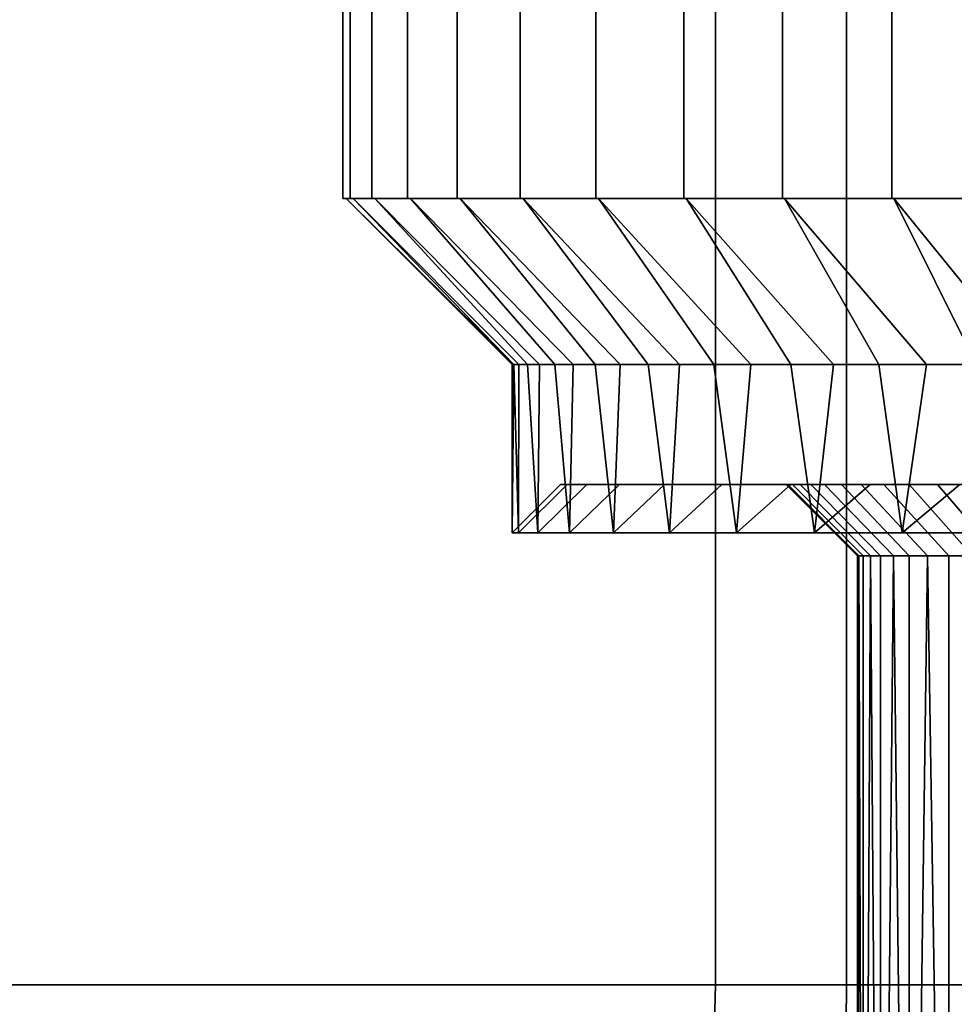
# Model space of a CAD drawing. Header units: metres. Extents: x -109 to 109, y -100 to 76.
# Tile 12 of 256: x -89 to -83, y 6 to 13. Entities that reach past the tile are written whole.
import ezdxf

# ---------------------------------------------------------------- set-up
doc = ezdxf.new("R2010")
doc.units = ezdxf.units.M
doc.layers.add('solid_21062310', color=7, linetype='CONTINUOUS')

msp = doc.modelspace()

# ---------------------------------------------------------------- linework, layer by layer
at = {"layer": 'solid_21062310'}
for points in [[(-87, 14.5, 0), (-86.94944, 14.5, 1.029179), (-86.949394, 11.5, 1.02957), (-86.999535, 11.5)], [(-86.94944, 14.5, -1.029179), (-87, 14.5, 0), (-86.999535, 11.5), (-86.949394, 11.5, -1.02957)], [(-86.798248, 14.5, 2.048445), (-86.797897, 11.5, 2.047823), (-86.949394, 11.5, 1.02957), (-86.94944, 14.5, 1.029179)], [(-86.798248, 14.5, -2.048445), (-86.94944, 14.5, -1.029179), (-86.949394, 11.5, -1.02957), (-86.797897, 11.5, -2.047823)], [(-86.798248, 14.5, 2.048445), (-86.547874, 14.5, 3.047985), (-86.547501, 11.5, 3.049029), (-86.797897, 11.5, 2.047823)], [(-86.547874, 14.5, -3.047985), (-86.798248, 14.5, -2.048445), (-86.797897, 11.5, -2.047823), (-86.547501, 11.5, -3.049029)], [(-86.547874, 14.5, 3.047985), (-86.200737, 14.5, 4.018171), (-86.200699, 11.5, 4.017172), (-86.547501, 11.5, 3.049029)], [(-86.200737, 14.5, -4.018171), (-86.547874, 14.5, -3.047985), (-86.547501, 11.5, -3.049029), (-86.200699, 11.5, -4.017172)], [(-86.200737, 14.5, 4.018171), (-85.760178, 14.5, 4.949659), (-85.759338, 11.5, 4.950947), (-86.200699, 11.5, 4.017172)], [(-86.200737, 14.5, -4.018171), (-86.200699, 11.5, -4.017172), (-85.759338, 11.5, -4.950947), (-85.760178, 14.5, -4.949659)], [(-85.760178, 14.5, 4.949659), (-85.230438, 14.5, 5.833481), (-85.23085, 11.5, 5.832243), (-85.759338, 11.5, 4.950947)], [(-85.760178, 14.5, -4.949659), (-85.759338, 11.5, -4.950947), (-85.23085, 11.5, -5.832243), (-85.230438, 14.5, -5.833481)], [(-85.230438, 14.5, 5.833481), (-84.616615, 14.5, 6.661122), (-84.615486, 11.5, 6.662155), (-85.23085, 11.5, 5.832243)], [(-84.616615, 14.5, -6.661122), (-85.230438, 14.5, -5.833481), (-85.23085, 11.5, -5.832243), (-84.615486, 11.5, -6.662155)], [(-83.924629, 14.5, 7.424613), (-83.925545, 11.5, 7.423319), (-84.615486, 11.5, 6.662155), (-84.616615, 14.5, 6.661122)], [(-83.924629, 14.5, -7.424613), (-84.616615, 14.5, -6.661122), (-84.615486, 11.5, -6.662155), (-83.925545, 11.5, -7.423319)], [(-83.924629, 14.5, 7.424613), (-83.16114, 14.5, 8.1166), (-83.159851, 11.5, 8.11726), (-83.925545, 11.5, 7.423319)], [(-83.16114, 14.5, -8.1166), (-83.924629, 14.5, -7.424613), (-83.925545, 11.5, -7.423319), (-83.159851, 11.5, -8.11726)], [(-83.16114, 14.5, 8.1166), (-82.333504, 14.5, 8.730422), (-82.334656, 11.5, 8.729441), (-83.159851, 11.5, 8.11726)], [(-82.333504, 14.5, -8.730422), (-83.16114, 14.5, -8.1166), (-83.159851, 11.5, -8.11726), (-82.334656, 11.5, -8.729441)], [(-89.392303, 6, -1.669873), (-89.392303, 14, -1.669873), (-84.392303, 14, -10.330127), (-84.392303, 6, -10.330127)], [(-84.392303, 6, 10.330127), (-84.392303, 14, 10.330127), (-89.392303, 14, 1.669873), (-89.392303, 6, 1.669873)], [(-83.477249, 6, -10.968957), (-84.392303, 6, -10.330127), (-84.392303, 14, -10.330127), (-83.477249, 14, -10.968957)], [(-84.392303, 6, 10.330127), (-83.477249, 6, 10.968957), (-83.477249, 14, 10.968957), (-84.392303, 14, 10.330127)], [(-82.510773, 6, -11.526952), (-83.477249, 6, -10.968957), (-83.477249, 14, -10.968957), (-82.510773, 14, -11.526952)], [(-83.477249, 6, 10.968957), (-82.510773, 6, 11.526952), (-82.510773, 14, 11.526952), (-83.477249, 14, 10.968957)], [(-86.926987, 11.5, 1.027544), (-86.977013, 11.5, -0.000001), (-86.999535, 11.5), (-86.949394, 11.5, 1.02957)], [(-86.926987, 11.5, -1.027546), (-86.949394, 11.5, -1.02957), (-86.999535, 11.5), (-86.977013, 11.5, -0.000001)], [(-85.767693, 10.337998, -0.94254), (-86.926987, 11.5, -1.027546), (-86.977013, 11.5, -0.000001), (-85.803543, 10.337998, -0.471894)], [(-85.803543, 10.337998, 0.471892), (-85.815498, 10.337998, -0.000001), (-86.977013, 11.5, -0.000001), (-86.926987, 11.5, 1.027544)], [(-85.803543, 10.337998, -0.471894), (-86.977013, 11.5, -0.000001), (-85.815498, 10.337998, -0.000001)], [(-86.775841, 11.5, 2.043513), (-86.926987, 11.5, 1.027544), (-86.949394, 11.5, 1.02957), (-86.797897, 11.5, 2.047823)], [(-86.775841, 11.5, -2.043514), (-86.797897, 11.5, -2.047823), (-86.949394, 11.5, -1.02957), (-86.926987, 11.5, -1.027546)], [(-85.767693, 10.337998, -0.94254), (-85.708061, 10.337998, -1.410705), (-86.775841, 11.5, -2.043514), (-86.926987, 11.5, -1.027546)], [(-85.708061, 10.337998, 1.410704), (-85.767693, 10.337998, 0.942538), (-86.926987, 11.5, 1.027544), (-86.775841, 11.5, 2.043513)], [(-85.803543, 10.337998, 0.471892), (-86.926987, 11.5, 1.027544), (-85.767693, 10.337998, 0.942538)], [(-86.526009, 11.5, 3.042401), (-86.775841, 11.5, 2.043513), (-86.797897, 11.5, 2.047823), (-86.547501, 11.5, 3.049029)], [(-86.526009, 11.5, -3.042403), (-86.547501, 11.5, -3.049029), (-86.797897, 11.5, -2.047823), (-86.775841, 11.5, -2.043514)], [(-85.624809, 10.337998, -1.875211), (-85.518135, 10.337998, -2.3349), (-86.526009, 11.5, -3.042403), (-86.775841, 11.5, -2.043514)], [(-85.624809, 10.337998, -1.875211), (-86.775841, 11.5, -2.043514), (-85.708061, 10.337998, -1.410705)], [(-85.518135, 10.337998, 2.334898), (-85.624809, 10.337998, 1.87521), (-86.775841, 11.5, 2.043513), (-86.526009, 11.5, 3.042401)], [(-85.708061, 10.337998, 1.410704), (-86.775841, 11.5, 2.043513), (-85.624809, 10.337998, 1.87521)], [(-86.179932, 11.5, 4.00849), (-86.526009, 11.5, 3.042401), (-86.547501, 11.5, 3.049029), (-86.200699, 11.5, 4.017172)], [(-86.179932, 11.5, -4.008492), (-86.200699, 11.5, -4.017172), (-86.547501, 11.5, -3.049029), (-86.526009, 11.5, -3.042403)], [(-85.388313, 10.337998, -2.788625), (-85.235657, 10.337998, -3.235247), (-86.179932, 11.5, -4.008492), (-86.526009, 11.5, -3.042403)], [(-85.388313, 10.337998, -2.788625), (-86.526009, 11.5, -3.042403), (-85.518135, 10.337998, -2.3349)], [(-85.235657, 10.337998, 3.235246), (-85.388313, 10.337998, 2.788623), (-86.526009, 11.5, 3.042401), (-86.179932, 11.5, 4.00849)], [(-85.518135, 10.337998, 2.334898), (-86.526009, 11.5, 3.042401), (-85.388313, 10.337998, 2.788623)], [(-85.739479, 11.5, 4.940362), (-86.179932, 11.5, 4.00849), (-86.200699, 11.5, 4.017172), (-85.759338, 11.5, 4.950947)], [(-85.739479, 11.5, -4.940364), (-85.759338, 11.5, -4.950947), (-86.200699, 11.5, -4.017172), (-86.179932, 11.5, -4.008492)], [(-85.060562, 10.337998, -3.673604), (-84.86348, 10.337998, -4.102536), (-85.739479, 11.5, -4.940364), (-86.179932, 11.5, -4.008492)], [(-85.060562, 10.337998, -3.673604), (-86.179932, 11.5, -4.008492), (-85.235657, 10.337998, -3.235247)], [(-84.86348, 10.337998, 4.102535), (-85.060562, 10.337998, 3.673602), (-86.179932, 11.5, 4.00849), (-85.739479, 11.5, 4.940362)], [(-85.235657, 10.337998, 3.235246), (-86.179932, 11.5, 4.00849), (-85.060562, 10.337998, 3.673602)], [(-85.212128, 11.5, 5.819782), (-85.739479, 11.5, 4.940362), (-85.759338, 11.5, 4.950947), (-85.23085, 11.5, 5.832243)], [(-85.212128, 11.5, -5.819784), (-85.23085, 11.5, -5.832243), (-85.759338, 11.5, -4.950947), (-85.739479, 11.5, -4.940364)], [(-84.644928, 10.337998, -4.520914), (-84.405495, 10.337998, -4.927641), (-85.212128, 11.5, -5.819784), (-85.739479, 11.5, -4.940364)], [(-84.644928, 10.337998, -4.520914), (-85.739479, 11.5, -4.940364), (-84.86348, 10.337998, -4.102536)], [(-84.405495, 10.337998, 4.92764), (-84.644928, 10.337998, 4.520913), (-85.739479, 11.5, 4.940362), (-85.212128, 11.5, 5.819782)], [(-84.86348, 10.337998, 4.102535), (-85.739479, 11.5, 4.940362), (-84.644928, 10.337998, 4.520913)], [(-84.598106, 11.5, 6.647875), (-85.212128, 11.5, 5.819782), (-85.23085, 11.5, 5.832243), (-84.615486, 11.5, 6.662155)], [(-84.598106, 11.5, -6.647877), (-84.615486, 11.5, -6.662155), (-85.23085, 11.5, -5.832243), (-85.212128, 11.5, -5.819784)], [(-84.145798, 10.337998, -5.321684), (-83.866486, 10.337998, -5.702059), (-84.598106, 11.5, -6.647877), (-85.212128, 11.5, -5.819784)], [(-84.145798, 10.337998, -5.321684), (-85.212128, 11.5, -5.819784), (-84.405495, 10.337998, -4.927641)], [(-83.866486, 10.337998, 5.702058), (-84.145798, 10.337998, 5.321683), (-85.212128, 11.5, 5.819782), (-84.598106, 11.5, 6.647875)], [(-84.405495, 10.337998, 4.92764), (-85.212128, 11.5, 5.819782), (-84.145798, 10.337998, 5.321683)], [(-83.90963, 11.5, 7.407412), (-84.598106, 11.5, 6.647875), (-84.615486, 11.5, 6.662155), (-83.925545, 11.5, 7.423319)], [(-83.90963, 11.5, -7.407413), (-83.925545, 11.5, -7.423319), (-84.615486, 11.5, -6.662155), (-84.598106, 11.5, -6.647877)], [(-83.568253, 10.337998, -6.067813), (-83.251854, 10.337998, -6.418025), (-83.90963, 11.5, -7.407413), (-84.598106, 11.5, -6.647877)], [(-83.568253, 10.337998, -6.067813), (-84.598106, 11.5, -6.647877), (-83.866486, 10.337998, -5.702059)], [(-83.251854, 10.337998, 6.418023), (-83.568253, 10.337998, 6.067811), (-84.598106, 11.5, 6.647875), (-83.90963, 11.5, 7.407412)], [(-83.866486, 10.337998, 5.702058), (-84.598106, 11.5, 6.647875), (-83.568253, 10.337998, 6.067811)], [(-83.145523, 11.5, 8.099906), (-83.90963, 11.5, 7.407412), (-83.925545, 11.5, 7.423319), (-83.159851, 11.5, 8.11726)], [(-83.145523, 11.5, -8.099907), (-83.159851, 11.5, -8.11726), (-83.925545, 11.5, -7.423319), (-83.90963, 11.5, -7.407413)], [(-82.918091, 10.337998, -6.751787), (-82.567848, 10.337998, -7.068225), (-83.145523, 11.5, -8.099907), (-83.90963, 11.5, -7.407413)], [(-82.918091, 10.337998, -6.751787), (-83.90963, 11.5, -7.407413), (-83.251854, 10.337998, -6.418025)], [(-82.567848, 10.337998, 7.068224), (-82.918091, 10.337998, 6.751786), (-83.90963, 11.5, 7.407412), (-83.145523, 11.5, 8.099906)], [(-83.251854, 10.337998, 6.418023), (-83.90963, 11.5, 7.407412), (-82.918091, 10.337998, 6.751786)], [(-82.322098, 11.5, 8.710778), (-83.145523, 11.5, 8.099906), (-83.159851, 11.5, 8.11726), (-82.334656, 11.5, 8.729441)], [(-82.322098, 11.5, -8.710779), (-82.334656, 11.5, -8.729441), (-83.159851, 11.5, -8.11726), (-83.145523, 11.5, -8.099907)], [(-82.202026, 10.337998, -7.36651), (-81.821587, 10.337998, -7.645866), (-82.322098, 11.5, -8.710779), (-83.145523, 11.5, -8.099907)], [(-82.202026, 10.337998, -7.36651), (-83.145523, 11.5, -8.099907), (-82.567848, 10.337998, -7.068225)], [(-81.821587, 10.337998, 7.645865), (-82.202026, 10.337998, 7.366509), (-83.145523, 11.5, 8.099906), (-82.322098, 11.5, 8.710778)], [(-82.567848, 10.337998, 7.068224), (-83.145523, 11.5, 8.099906), (-82.202026, 10.337998, 7.366509)], [(-85.803543, 10.337998, -0.471894), (-85.815498, 10.337998, -0.000001), (-85.815498, 9.162004), (-85.770645, 9.162004, -0.913079)], [(-85.767693, 10.337998, 0.942538), (-85.770645, 9.162004, 0.913079), (-85.815498, 9.162004), (-85.803543, 10.337998, 0.471892)], [(-85.815498, 10.337998, -0.000001), (-85.803543, 10.337998, 0.471892), (-85.815498, 9.162004)], [(-85.767693, 10.337998, -0.94254), (-85.803543, 10.337998, -0.471894), (-85.770645, 9.162004, -0.913079)], [(-85.708061, 10.337998, -1.410705), (-85.767693, 10.337998, -0.94254), (-85.770645, 9.162004, -0.913079), (-85.636505, 9.162004, -1.817364)], [(-85.767693, 10.337998, 0.942538), (-85.708061, 10.337998, 1.410704), (-85.636505, 9.162004, 1.817364), (-85.770645, 9.162004, 0.913079)], [(-85.624809, 10.337998, -1.875211), (-85.708061, 10.337998, -1.410705), (-85.636505, 9.162004, -1.817364)], [(-85.708061, 10.337998, 1.410704), (-85.624809, 10.337998, 1.87521), (-85.636505, 9.162004, 1.817364)], [(-85.518135, 10.337998, -2.3349), (-85.624809, 10.337998, -1.875211), (-85.636505, 9.162004, -1.817364), (-85.414375, 9.162004, -2.704147)], [(-85.624809, 10.337998, 1.87521), (-85.518135, 10.337998, 2.334898), (-85.414375, 9.162004, 2.704147), (-85.636505, 9.162004, 1.817364)], [(-85.388313, 10.337998, -2.788625), (-85.518135, 10.337998, -2.3349), (-85.414375, 9.162004, -2.704147)], [(-85.518135, 10.337998, 2.334898), (-85.388313, 10.337998, 2.788623), (-85.414375, 9.162004, 2.704147)], [(-85.235657, 10.337998, -3.235247), (-85.388313, 10.337998, -2.788625), (-85.414375, 9.162004, -2.704147), (-85.1064, 9.162004, -3.564888)], [(-85.388313, 10.337998, 2.788623), (-85.235657, 10.337998, 3.235246), (-85.1064, 9.162004, 3.564888), (-85.414375, 9.162004, 2.704147)], [(-85.060562, 10.337998, -3.673604), (-85.235657, 10.337998, -3.235247), (-85.1064, 9.162004, -3.564888)], [(-85.235657, 10.337998, 3.235246), (-85.060562, 10.337998, 3.673602), (-85.1064, 9.162004, 3.564888)], [(-84.86348, 10.337998, -4.102536), (-85.060562, 10.337998, -3.673604), (-85.1064, 9.162004, -3.564888), (-84.715538, 9.162004, -4.391296)], [(-85.060562, 10.337998, 3.673602), (-84.86348, 10.337998, 4.102535), (-84.715538, 9.162004, 4.391296), (-85.1064, 9.162004, 3.564888)], [(-84.644928, 10.337998, -4.520914), (-84.86348, 10.337998, -4.102536), (-84.715538, 9.162004, -4.391296)], [(-84.86348, 10.337998, 4.102535), (-84.644928, 10.337998, 4.520913), (-84.715538, 9.162004, 4.391296)], [(-84.405495, 10.337998, -4.927641), (-84.644928, 10.337998, -4.520914), (-84.715538, 9.162004, -4.391296), (-84.245552, 9.162004, -5.175415)], [(-84.644928, 10.337998, 4.520913), (-84.405495, 10.337998, 4.92764), (-84.245552, 9.162004, 5.175415), (-84.715538, 9.162004, 4.391296)], [(-84.145798, 10.337998, -5.321684), (-84.405495, 10.337998, -4.927641), (-84.245552, 9.162004, -5.175415)], [(-84.405495, 10.337998, 4.92764), (-84.145798, 10.337998, 5.321683), (-84.245552, 9.162004, 5.175415)], [(-83.866486, 10.337998, -5.702059), (-84.145798, 10.337998, -5.321684), (-84.245552, 9.162004, -5.175415), (-83.700981, 9.162004, -5.909691)], [(-84.145798, 10.337998, 5.321683), (-83.866486, 10.337998, 5.702058), (-83.700981, 9.162004, 5.909691), (-84.245552, 9.162004, 5.175415)], [(-83.568253, 10.337998, -6.067813), (-83.866486, 10.337998, -5.702059), (-83.700981, 9.162004, -5.909691)], [(-83.866486, 10.337998, 5.702058), (-83.568253, 10.337998, 6.067811), (-83.700981, 9.162004, 5.909691)], [(-83.251854, 10.337998, -6.418025), (-83.568253, 10.337998, -6.067813), (-83.700981, 9.162004, -5.909691), (-83.087051, 9.162004, -6.587053)], [(-83.568253, 10.337998, 6.067811), (-83.251854, 10.337998, 6.418023), (-83.087051, 9.162004, 6.587053), (-83.700981, 9.162004, 5.909691)], [(-82.918091, 10.337998, -6.751787), (-83.251854, 10.337998, -6.418025), (-83.087051, 9.162004, -6.587053)], [(-83.251854, 10.337998, 6.418023), (-82.918091, 10.337998, 6.751786), (-83.087051, 9.162004, 6.587053)], [(-82.567848, 10.337998, -7.068225), (-82.918091, 10.337998, -6.751787), (-83.087051, 9.162004, -6.587053), (-82.409691, 9.162004, -7.200979)], [(-82.918091, 10.337998, 6.751786), (-82.567848, 10.337998, 7.068224), (-82.409691, 9.162004, 7.200979), (-83.087051, 9.162004, 6.587053)], [(-85.815498, 9.162004), (-85.770645, 9.162004, 0.913079), (-85.430199, 9.5, 0.914571), (-85.477501, 9.5)], [(-85.770645, 9.162004, -0.913079), (-85.815498, 9.162004), (-85.477501, 9.5), (-85.430199, 9.5, -0.914571)], [(-85.770645, 9.162004, 0.913079), (-85.636505, 9.162004, 1.817364), (-85.293388, 9.5, 1.808712), (-85.430199, 9.5, 0.914571)], [(-85.770645, 9.162004, -0.913079), (-85.430199, 9.5, -0.914571), (-85.293388, 9.5, -1.808712), (-85.636505, 9.162004, -1.817364)], [(-85.636505, 9.162004, 1.817364), (-85.414375, 9.162004, 2.704147), (-85.065712, 9.5, 2.686284), (-85.293388, 9.5, 1.808712)], [(-85.636505, 9.162004, -1.817364), (-85.293388, 9.5, -1.808712), (-85.065712, 9.5, -2.686284), (-85.414375, 9.162004, -2.704147)], [(-83.888351, 9.5, 0.404989), (-83.900002, 9.5), (-85.477501, 9.5), (-85.430199, 9.5, 0.914571)], [(-83.888351, 9.5, -0.404988), (-83.855621, 9.5, -0.805178), (-85.430199, 9.5, -0.914571), (-85.477501, 9.5)], [(-83.900002, 9.5), (-83.888351, 9.5, -0.404988), (-85.477501, 9.5)], [(-83.855621, 9.5, 0.805179), (-85.430199, 9.5, 0.914571), (-85.293388, 9.5, 1.808712), (-83.801804, 9.5, 1.20057)], [(-83.855621, 9.5, 0.805179), (-83.888351, 9.5, 0.404989), (-85.430199, 9.5, 0.914571)], [(-83.801804, 9.5, -1.200568), (-83.726913, 9.5, -1.59116), (-85.293388, 9.5, -1.808712), (-85.430199, 9.5, -0.914571)], [(-83.855621, 9.5, -0.805178), (-83.801804, 9.5, -1.200568), (-85.430199, 9.5, -0.914571)], [(-85.414375, 9.162004, 2.704147), (-85.1064, 9.162004, 3.564888), (-84.749138, 9.5, 3.541685), (-85.065712, 9.5, 2.686284)], [(-85.414375, 9.162004, -2.704147), (-85.065712, 9.5, -2.686284), (-84.749138, 9.5, -3.541685), (-85.1064, 9.162004, -3.564888)], [(-83.726913, 9.5, 1.591163), (-85.293388, 9.5, 1.808712), (-85.065712, 9.5, 2.686284), (-83.630463, 9.5, 1.978295)], [(-83.726913, 9.5, 1.591163), (-83.801804, 9.5, 1.20057), (-85.293388, 9.5, 1.808712)], [(-83.63047, 9.5, -1.978293), (-83.512344, 9.5, -2.362321), (-85.065712, 9.5, -2.686284), (-85.293388, 9.5, -1.808712)], [(-83.726913, 9.5, -1.59116), (-83.63047, 9.5, -1.978293), (-85.293388, 9.5, -1.808712)], [(-85.1064, 9.162004, 3.564888), (-84.715538, 9.162004, 4.391296), (-84.349968, 9.5, 4.355226), (-84.749138, 9.5, 3.541685)], [(-85.1064, 9.162004, -3.564888), (-84.749138, 9.5, -3.541685), (-84.349968, 9.5, -4.355226), (-84.715538, 9.162004, -4.391296)], [(-83.512344, 9.5, 2.362325), (-85.065712, 9.5, 2.686284), (-84.749138, 9.5, 3.541685), (-83.373703, 9.5, 2.73997)], [(-83.512344, 9.5, 2.362325), (-83.630463, 9.5, 1.978295), (-85.065712, 9.5, 2.686284)], [(-83.215698, 9.5, -3.107899), (-83.038475, 9.5, -3.465024), (-84.749138, 9.5, -3.541685), (-85.065712, 9.5, -2.686284)], [(-83.373703, 9.5, -2.739966), (-83.215698, 9.5, -3.107899), (-85.065712, 9.5, -2.686284)], [(-83.512344, 9.5, -2.362321), (-83.373703, 9.5, -2.739966), (-85.065712, 9.5, -2.686284)], [(-83.038475, 9.5, 3.465028), (-84.749138, 9.5, 3.541685), (-84.349968, 9.5, 4.355226), (-82.840721, 9.5, 3.814368)], [(-83.215691, 9.5, 3.107903), (-83.373703, 9.5, 2.73997), (-84.749138, 9.5, 3.541685)], [(-83.038475, 9.5, 3.465028), (-83.215691, 9.5, 3.107903), (-84.749138, 9.5, 3.541685)], [(-82.840721, 9.5, -3.814365), (-82.624115, 9.5, -4.153328), (-84.349968, 9.5, -4.355226), (-84.749138, 9.5, -3.541685)], [(-83.038475, 9.5, -3.465024), (-82.840721, 9.5, -3.814365), (-84.749138, 9.5, -3.541685)], [(-84.715538, 9.162004, 4.391296), (-84.245552, 9.162004, 5.175415), (-83.867287, 9.5, 5.129532), (-84.349968, 9.5, 4.355226)], [(-84.715538, 9.162004, -4.391296), (-84.349968, 9.5, -4.355226), (-83.867287, 9.5, -5.129532), (-84.245552, 9.162004, -5.175415)], [(-82.624115, 9.5, 4.153332), (-84.349968, 9.5, 4.355226), (-83.867287, 9.5, 5.129532), (-82.390503, 9.5, 4.478972)], [(-82.624115, 9.5, 4.153332), (-82.840721, 9.5, 3.814368), (-84.349968, 9.5, 4.355226)], [(-82.140778, 9.5, -4.789586), (-81.872665, 9.5, -5.088079), (-83.867287, 9.5, -5.129532), (-84.349968, 9.5, -4.355226)], [(-82.390511, 9.5, -4.47897), (-82.140778, 9.5, -4.789586), (-84.349968, 9.5, -4.355226)], [(-82.624115, 9.5, -4.153328), (-82.390511, 9.5, -4.47897), (-84.349968, 9.5, -4.355226)], [(-84.245552, 9.162004, 5.175415), (-83.700981, 9.162004, 5.909691), (-83.31266, 9.5, 5.846404), (-83.867287, 9.5, 5.129532)], [(-84.245552, 9.162004, -5.175415), (-83.867287, 9.5, -5.129532), (-83.31266, 9.5, -5.846404), (-83.700981, 9.162004, -5.909691)], [(-83.400002, 9), (-83.389877, 8.999999, -0.373559), (-83.888351, 9.5, -0.404988), (-83.900002, 9.5)], [(-83.389877, 8.999999, 0.37356), (-83.400002, 9), (-83.900002, 9.5), (-83.888351, 9.5, 0.404989)], [(-83.35955, 8.999998, -0.746019), (-83.855621, 9.5, -0.805178), (-83.888351, 9.5, -0.404988), (-83.389877, 8.999999, -0.373559)], [(-83.35955, 8.999998, 0.746019), (-83.389877, 8.999999, 0.37356), (-83.888351, 9.5, 0.404989), (-83.855621, 9.5, 0.805179)], [(-81.872665, 9.5, 5.088082), (-83.867287, 9.5, 5.129532), (-83.31266, 9.5, 5.846404), (-81.588112, 9.5, 5.372636)], [(-82.140778, 9.5, 4.789588), (-82.390503, 9.5, 4.478972), (-83.867287, 9.5, 5.129532)], [(-81.872665, 9.5, 5.088082), (-82.140778, 9.5, 4.789588), (-83.867287, 9.5, 5.129532)], [(-81.588112, 9.5, -5.372634), (-81.289619, 9.5, -5.640747), (-83.31266, 9.5, -5.846404), (-83.867287, 9.5, -5.129532)], [(-81.872665, 9.5, -5.088079), (-81.588112, 9.5, -5.372634), (-83.867287, 9.5, -5.129532)], [(-83.309105, 8.999997, -1.116286), (-83.801804, 9.5, -1.200568), (-83.855621, 9.5, -0.805178), (-83.35955, 8.999998, -0.746019)], [(-83.309105, 8.999997, 1.116287), (-83.35955, 8.999998, 0.746019), (-83.855621, 9.5, 0.805179), (-83.801804, 9.5, 1.20057)], [(-83.238686, 8.999996, -1.483275), (-83.726913, 9.5, -1.59116), (-83.801804, 9.5, -1.200568), (-83.309105, 8.999997, -1.116286)], [(-83.238686, 8.999996, 1.483276), (-83.309105, 8.999997, 1.116287), (-83.801804, 9.5, 1.20057), (-83.726913, 9.5, 1.591163)], [(-83.148506, 8.999996, -1.845908), (-83.63047, 9.5, -1.978293), (-83.726913, 9.5, -1.59116), (-83.238686, 8.999996, -1.483275)], [(-83.148506, 8.999996, 1.845909), (-83.238686, 8.999996, 1.483276), (-83.726913, 9.5, 1.591163), (-83.630463, 9.5, 1.978295)], [(-83.700981, 9.162004, 5.909691), (-83.087051, 9.162004, 6.587053), (-82.684235, 9.5, 6.50709), (-83.31266, 9.5, 5.846404)], [(-83.700981, 9.162004, -5.909691), (-83.31266, 9.5, -5.846404), (-82.684235, 9.5, -6.50709), (-83.087051, 9.162004, -6.587053)], [(-83.148506, 8.999996, -1.845908), (-83.038826, 8.999995, -2.203113), (-83.512344, 9.5, -2.362321), (-83.63047, 9.5, -1.978293)], [(-83.038826, 8.999995, 2.203115), (-83.148506, 8.999996, 1.845909), (-83.630463, 9.5, 1.978295), (-83.512344, 9.5, 2.362325)], [(-83.038826, 8.999995, -2.203113), (-82.909981, 8.999995, -2.553854), (-83.373703, 9.5, -2.739966), (-83.512344, 9.5, -2.362321)], [(-83.038826, 8.999995, 2.203115), (-83.512344, 9.5, 2.362325), (-83.373703, 9.5, 2.73997), (-82.909981, 8.999995, 2.553857)], [(-82.909981, 8.999995, -2.553854), (-82.762329, 8.999996, -2.897114), (-83.215698, 9.5, -3.107899), (-83.373703, 9.5, -2.739966)], [(-82.909981, 8.999995, 2.553857), (-83.373703, 9.5, 2.73997), (-83.215691, 9.5, 3.107903), (-82.762321, 8.999996, 2.897117)], [(-81.289619, 9.5, 5.640749), (-83.31266, 9.5, 5.846404), (-82.684235, 9.5, 6.50709), (-80.979012, 9.5, 5.890477)], [(-81.289619, 9.5, 5.640749), (-81.588112, 9.5, 5.372636), (-83.31266, 9.5, 5.846404)], [(-80.653381, 9.5, -6.124084), (-80.314438, 9.5, -6.340685), (-82.684235, 9.5, -6.50709), (-83.31266, 9.5, -5.846404)], [(-80.979012, 9.5, -5.890475), (-80.653381, 9.5, -6.124084), (-83.31266, 9.5, -5.846404)], [(-81.289619, 9.5, -5.640747), (-80.979012, 9.5, -5.890475), (-83.31266, 9.5, -5.846404)], [(-82.762329, 8.999996, -2.897114), (-82.596298, 8.999996, -3.231897), (-83.038475, 9.5, -3.465024), (-83.215698, 9.5, -3.107899)], [(-82.762321, 8.999996, 2.897117), (-83.215691, 9.5, 3.107903), (-83.038475, 9.5, 3.465028), (-82.596298, 8.999996, 3.2319)], [(-83.087051, 9.162004, 6.587053), (-82.409691, 9.162004, 7.200979), (-81.995895, 9.5, 7.098603), (-82.684235, 9.5, 6.50709)], [(-83.087051, 9.162004, -6.587053), (-82.684235, 9.5, -6.50709), (-81.995895, 9.5, -7.098603), (-82.409691, 9.162004, -7.200979)], [(-82.596298, 8.999996, -3.231897), (-82.412369, 8.999996, -3.55723), (-82.840721, 9.5, -3.814365), (-83.038475, 9.5, -3.465024)], [(-82.596298, 8.999996, 3.2319), (-83.038475, 9.5, 3.465028), (-82.840721, 9.5, 3.814368), (-82.412369, 8.999996, 3.557232)], [(-82.412369, 8.999996, -3.55723), (-82.211082, 8.999996, -3.872146), (-82.624115, 9.5, -4.153328), (-82.840721, 9.5, -3.814365)], [(-82.211082, 8.999996, 3.872148), (-82.412369, 8.999996, 3.557232), (-82.840721, 9.5, 3.814368), (-82.624115, 9.5, 4.153332)], [(-83.389877, 8.999999, -0.373559), (-83.400002, 9), (-83.400002, -0.5), (-83.358597, -0.5, -0.750837)], [(-83.389877, 8.999999, 0.37356), (-83.400002, -0.5), (-83.400002, 9)], [(-83.358597, -0.5, 0.750837), (-83.400002, -0.5), (-83.389877, 8.999999, 0.37356), (-83.35955, 8.999998, 0.746019)], [(-83.358597, -0.5, -0.750837), (-83.35955, 8.999998, -0.746019), (-83.389877, 8.999999, -0.373559)], [(-83.358597, -0.5, -0.750837), (-83.238586, -0.5, -1.483732), (-83.309105, 8.999997, -1.116286), (-83.35955, 8.999998, -0.746019)], [(-83.358597, -0.5, 0.750837), (-83.35955, 8.999998, 0.746019), (-83.309105, 8.999997, 1.116287)], [(-83.238586, -0.5, 1.483732), (-83.358597, -0.5, 0.750837), (-83.309105, 8.999997, 1.116287), (-83.238686, 8.999996, 1.483276)], [(-83.238586, -0.5, -1.483732), (-83.238686, 8.999996, -1.483275), (-83.309105, 8.999997, -1.116286)], [(-83.238586, -0.5, -1.483732), (-83.038536, -0.5, -2.202736), (-83.148506, 8.999996, -1.845908), (-83.238686, 8.999996, -1.483275)], [(-83.238586, -0.5, 1.483732), (-83.238686, 8.999996, 1.483276), (-83.148506, 8.999996, 1.845909)], [(-83.038536, -0.5, 2.202736), (-83.238586, -0.5, 1.483732), (-83.148506, 8.999996, 1.845909), (-83.038826, 8.999995, 2.203115)], [(-83.038536, -0.5, -2.202736), (-83.038826, 8.999995, -2.203113), (-83.148506, 8.999996, -1.845908)], [(-82.761948, -0.5, -2.897876), (-82.909981, 8.999995, -2.553854), (-83.038826, 8.999995, -2.203113), (-83.038536, -0.5, -2.202736)], [(-83.038536, -0.5, 2.202736), (-83.038826, 8.999995, 2.203115), (-82.909981, 8.999995, 2.553857)], [(-82.761948, -0.5, 2.897876), (-83.038536, -0.5, 2.202736), (-82.909981, 8.999995, 2.553857), (-82.762321, 8.999996, 2.897117)], [(-82.761948, -0.5, -2.897876), (-82.762329, 8.999996, -2.897114), (-82.909981, 8.999995, -2.553854)], [(-82.41227, -0.5, -3.556656), (-82.596298, 8.999996, -3.231897), (-82.762329, 8.999996, -2.897114), (-82.761948, -0.5, -2.897876)], [(-82.761948, -0.5, 2.897876), (-82.762321, 8.999996, 2.897117), (-82.596298, 8.999996, 3.2319)], [(-82.41227, -0.5, 3.556656), (-82.761948, -0.5, 2.897876), (-82.596298, 8.999996, 3.2319), (-82.412369, 8.999996, 3.557232)], [(-89.383408, 5.726114, -1.685285), (-89.392303, 6, -1.669873), (-84.392303, 6, -10.330127), (-84.401192, 5.726094, -10.314729)], [(-84.401207, 5.726107, 10.314714), (-84.392303, 6, 10.330127), (-89.392303, 6, 1.669873), (-89.383415, 5.726089, 1.685272)], [(-84.401207, 5.726107, 10.314714), (-83.48172, 5.474116, 10.933219), (-83.477249, 6, 10.968957), (-84.392303, 6, 10.330127)], [(-84.401192, 5.726094, -10.314729), (-84.392303, 6, -10.330127), (-83.477249, 6, -10.968957), (-83.481728, 5.474116, -10.933214)], [(-82.478622, 5.474116, -11.512418), (-83.481728, 5.474116, -10.933214), (-83.477249, 6, -10.968957), (-82.510773, 6, -11.526952)], [(-83.48172, 5.474116, 10.933219), (-82.478607, 5.474116, 11.512426), (-82.510773, 6, 11.526952), (-83.477249, 6, 10.968957)]]:
    msp.add_3dface(points, dxfattribs=at)

doc.saveas('drawing.dxf')
